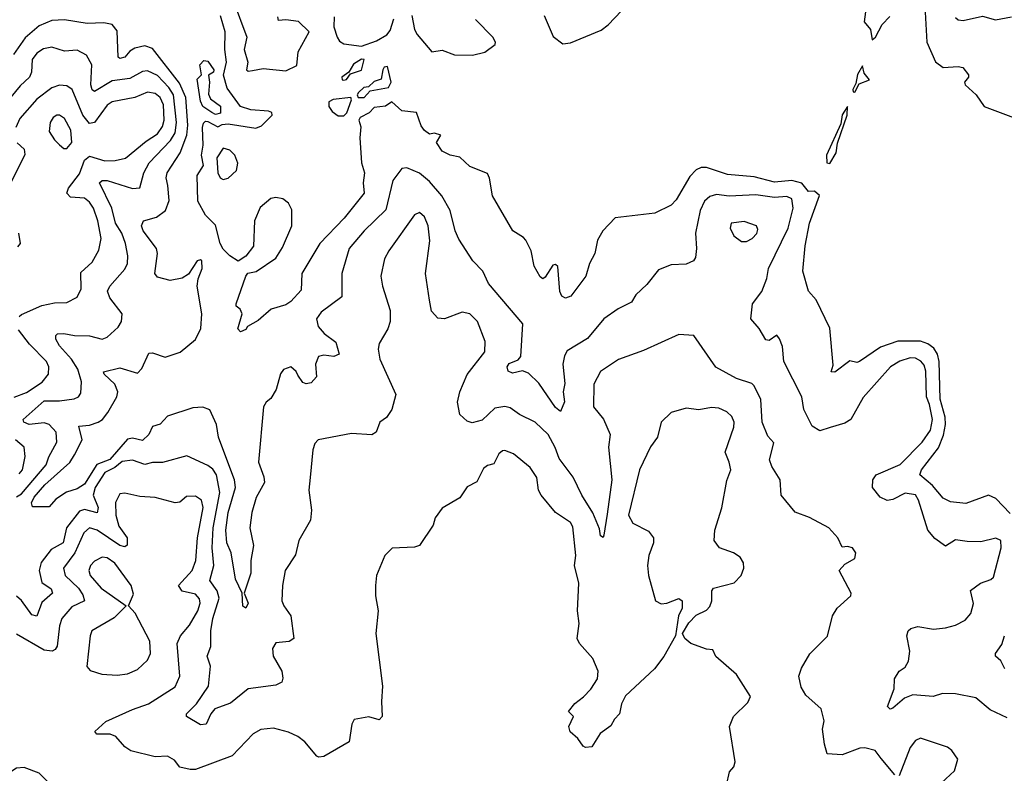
# Model space of a CAD drawing. Extents: x 1268547 to 1425625, y 515768 to 616754.
# Tile 247 of 256: x 1375047 to 1378958, y 529959 to 532954. Entities that reach past the tile are written whole.
import ezdxf

# ---------------------------------------------------------------- set-up
doc = ezdxf.new("R2010")
doc.units = 0

msp = doc.modelspace()

# ---------------------------------------------------------------- linework, layer by layer
at = {"layer": '0CON10XD'}
for points in [[(1375895, 533030), (1375950, 532885), (1375938.4, 532835), (1375953.1, 532785), (1375948.8, 532755), (1375955, 532748.8), (1375971.7, 532751.7), (1376015, 532760), (1376105, 532751.2), (1376147.7, 532772.3), (1376153.6, 532826.4), (1376197.5, 532905), (1376155, 532946.7), (1376105, 532953.8), (1376075, 532950), (1376073.1, 532965)], [(1377130.4, 532970.4), (1377166.4, 532886.4), (1377205, 532857.5), (1377235, 532862.5), (1377357.3, 532912.7), (1377385, 532933.3), (1377490, 533045)], [(1378643, 533007), (1378650.5, 532865), (1378685, 532786.5), (1378715, 532764.5), (1378775, 532767.7), (1378793.3, 532763.3), (1378816, 532735), (1378816.2, 532725), (1378800, 532705), (1378803.3, 532695), (1378846, 532655), (1378878.8, 532608.8), (1378994.7, 532564.7)], [(1378981.5, 530991.5), (1378925, 531051), (1378895, 531064.3), (1378805, 531031.1), (1378745, 531038.2), (1378715, 531052.1), (1378672.6, 531102.6), (1378623.2, 531145), (1378629.6, 531165), (1378697.1, 531252.9), (1378717.4, 531302.6), (1378724.9, 531344.9), (1378722.9, 531375), (1378703.4, 531446.6), (1378699.6, 531595), (1378693, 531625), (1378678.5, 531648.5), (1378655, 531665.7), (1378625, 531676.4), (1378535, 531675.8), (1378466.9, 531653.1), (1378383.3, 531595), (1378372.1, 531592.1), (1378345, 531598.8), (1378285, 531552.9), (1378271.2, 531555), (1378278.9, 531581.1), (1378265, 531727.5), (1378211.3, 531841.3), (1378180, 531875), (1378158.2, 531955), (1378167.5, 532055), (1378184.8, 532145.2), (1378224.5, 532255), (1378205, 532272.3), (1378181.1, 532271.1), (1378154.7, 532304.7), (1378115, 532315.5), (1378045, 532307.7), (1377965, 532329.5), (1377858.3, 532338.3), (1377775, 532365.9), (1377754.1, 532365.9), (1377735, 532357.3), (1377709.9, 532330.1), (1377655, 532238), (1377635, 532216.2), (1377570, 532185), (1377413.1, 532166.9), (1377363.3, 532115), (1377342.7, 532077.3), (1377332.2, 532025), (1377311.1, 531985), (1377295.7, 531935), (1377236.2, 531855), (1377215, 531846.7), (1377201.2, 531855), (1377193.2, 531873.2), (1377185, 531972.5), (1377175, 531981.2), (1377165, 531978.8), (1377135, 531931.2), (1377125, 531924), (1377115, 531932.5), (1377090.8, 531975), (1377079.2, 532035), (1377057.4, 532077.4), (1377048.8, 532088.8), (1377005.7, 532115), (1376925, 532254), (1376914.1, 532324.1), (1376905, 532342.5), (1376835, 532370), (1376795, 532408), (1376757.5, 532415), (1376725, 532430.8), (1376703.6, 532466.4), (1376720, 532495), (1376695, 532502.5), (1376675, 532498.8), (1376655, 532514), (1376642, 532532), (1376623.8, 532585), (1376565, 532592.2), (1376525, 532627.5), (1376500.3, 532609.7), (1376455.5, 532604.5), (1376435, 532584.2), (1376400, 532565), (1376394, 532555), (1376402.2, 532527.8), (1376397.9, 532485), (1376404.5, 532385), (1376417.1, 532345), (1376411.9, 532305), (1376415, 532264), (1376336.8, 532165), (1376240, 532065), (1376168.2, 531945), (1376165, 531878.6), (1376125, 531834.7), (1376105, 531820.8), (1376045.8, 531804.2), (1375995, 531758.8), (1375952.5, 531735), (1375945, 531722.5), (1375925, 531713.3), (1375913.3, 531725), (1375931.2, 531785), (1375923, 531803), (1375907.5, 531815), (1375906.7, 531825), (1375945.8, 531935), (1375953.8, 531946.2), (1375987.1, 531952.9), (1376065, 532006.9), (1376091.6, 532048.4), (1376127.9, 532135), (1376127.8, 532197.8), (1376114.5, 532224.5), (1376092, 532242), (1376065, 532247.7), (1376045, 532243.6), (1376001.9, 532208.1), (1375980.6, 532155), (1375975.7, 532054.3), (1375945, 532014.4), (1375915, 531994.2), (1375882.5, 532015), (1375855, 532042.5), (1375843.3, 532065), (1375825, 532137.5), (1375785, 532176.7), (1375755, 532232.5), (1375752.1, 532335), (1375778, 532375), (1375770, 532415), (1375776.7, 532455), (1375772.9, 532525), (1375777.1, 532542.9), (1375785, 532550), (1375795, 532548.8), (1375835, 532527.5), (1375852, 532538), (1375875, 532540), (1375985, 532523.1), (1376007.5, 532532.5), (1376050, 532575), (1376049.2, 532585), (1376035, 532590.4), (1375965, 532595.6), (1375925, 532609.5), (1375871.1, 532681.1), (1375857.1, 532732.9), (1375868.9, 532785), (1375861.6, 532835), (1375864, 532905), (1375845, 532969.1)], [(1376605, 532970), (1376615.5, 532915.5), (1376625.8, 532895), (1376685, 532826), (1376725, 532832.2), (1376775, 532813.6), (1376846.6, 532813.4), (1376895.4, 532824.6), (1376935.8, 532855), (1376937.1, 532865), (1376926.5, 532885), (1376857.3, 532955)], [(1378406.7, 532985), (1378401.2, 532945), (1378427.5, 532915), (1378433.8, 532873.8), (1378446.7, 532885), (1378473.3, 532935), (1378504.1, 532965.9)], [(1378765, 532962.2), (1378775, 532953.5), (1378795, 532950.9), (1378872.4, 532967.6), (1378923.5, 532953.5), (1378986.7, 532965)], [(1378969.8, 530179.8), (1378901.9, 530211.9), (1378845, 530259.4), (1378765, 530275.4), (1378712.9, 530277.1), (1378675.6, 530264.4), (1378595, 530271), (1378562.3, 530257.7), (1378515, 530218), (1378505, 530213.8), (1378493.8, 530225), (1378521.2, 530295), (1378522.9, 530335), (1378541.2, 530365), (1378565, 530381.4), (1378578.2, 530405), (1378583.3, 530445), (1378571.1, 530505), (1378577.1, 530525), (1378587.5, 530535), (1378615, 530542.2), (1378677.3, 530532.7), (1378725, 530537.9), (1378765, 530548.5), (1378802.6, 530567.4), (1378825.5, 530594.5), (1378836.2, 530633.8), (1378823.9, 530686.1), (1378863.3, 530715), (1378905, 530728.9), (1378915, 530738.6), (1378945.5, 530855.5), (1378944.3, 530884.3), (1378924.2, 530894.2), (1378865, 530878.9), (1378810.4, 530880.4), (1378765, 530887.3), (1378725, 530861.9), (1378682.3, 530892.3), (1378654.8, 530924.8), (1378617.9, 531045), (1378605, 531065.2), (1378565, 531073.1), (1378515, 531047.3), (1378492.8, 531042.8), (1378465, 531056.9), (1378434.3, 531095), (1378436.5, 531125), (1378449.1, 531145), (1378545, 531186.8), (1378632, 531275), (1378665, 531322.9), (1378672.6, 531365), (1378661.3, 531425), (1378649.4, 531455), (1378646.9, 531556.9), (1378640.5, 531580.5), (1378627.2, 531597.2), (1378605, 531609.3), (1378585, 531610), (1378543.6, 531596.4), (1378505.9, 531575), (1378398, 531452), (1378348.6, 531365), (1378325, 531350.9), (1378266.6, 531333.4), (1378225, 531320), (1378195, 531338.8), (1378162.3, 531405), (1378153.5, 531455), (1378082.2, 531595), (1378077.4, 531655), (1378065, 531685.8), (1378055, 531700), (1378025, 531678.8), (1378011.2, 531681.2), (1377985, 531726.2), (1377951.9, 531765), (1377958.8, 531825), (1377995, 531874.3), (1378014.7, 531925), (1378021.8, 531965), (1378100, 532125), (1378120, 532205), (1378115, 532242.3), (1378095, 532250.8), (1378045, 532247.6), (1377971.9, 532258.1), (1377865, 532252.8), (1377815, 532258.6), (1377788.1, 532251.9), (1377766.9, 532233.1), (1377750.8, 532195), (1377731.9, 532105), (1377735.4, 532044.6), (1377731.4, 532008.6), (1377723.3, 531995), (1377695, 531982), (1377635, 531980), (1377585, 531960), (1377538.8, 531901.2), (1377495, 531860), (1377478.2, 531831.8), (1377425, 531805.5), (1377368.1, 531765), (1377302.3, 531687.7), (1377221.9, 531638.1), (1377211.2, 531618.8), (1377204.3, 531585), (1377212.4, 531507.6), (1377206.2, 531475), (1377211, 531435), (1377195, 531397.5), (1377175, 531412.7), (1377109, 531509), (1377069, 531549), (1377045, 531558.7), (1377005, 531549.3), (1376987.6, 531557.6), (1376984.3, 531575), (1376992, 531588), (1377027.9, 531602.1), (1377038.2, 531615), (1377046, 531745), (1376910, 531905), (1376886.7, 531955), (1376847.5, 531995), (1376792, 532082), (1376777.7, 532115), (1376757.8, 532195), (1376723.7, 532253.7), (1376675, 532310.7), (1376635, 532343.4), (1376585, 532365.4), (1376565, 532362.2), (1376529.3, 532315), (1376502.1, 532197.9), (1376415, 532114.7), (1376356.7, 532045), (1376327.5, 531945), (1376327.1, 531852.9), (1376245, 531791.4), (1376226.5, 531765), (1376232.3, 531735), (1376256.6, 531706.6), (1376302.8, 531672.8), (1376316.7, 531625), (1376295, 531615.8), (1376255, 531621.2), (1376234.7, 531615.3), (1376222.5, 531585), (1376226.2, 531535), (1376205, 531511.2), (1376185, 531507.3), (1376171.8, 531511.8), (1376151.5, 531541.5), (1376145, 531556), (1376125, 531573.8), (1376095, 531563.8), (1376083.6, 531546.4), (1376065.6, 531485), (1376045, 531448.8), (1376025.8, 531434.2), (1376015.8, 531415), (1375995.4, 531195), (1376017.7, 531137.7), (1376019.3, 531115), (1375986.3, 531055), (1375968.8, 530995), (1375961.9, 530935), (1375976, 530865), (1375965.3, 530804.7), (1375964.8, 530755), (1375938.6, 530675), (1375954.6, 530635), (1375946.2, 530615), (1375933.6, 530623.6), (1375930.8, 530675), (1375905, 530731.4), (1375886.8, 530835), (1375869.7, 530875), (1375866.2, 530925), (1375875.6, 530995), (1375903.9, 531095), (1375900.5, 531125), (1375877.5, 531185), (1375836.8, 531295), (1375829.4, 531345), (1375803.2, 531403.2), (1375775, 531414.5), (1375735, 531412.2), (1375635, 531378.6), (1375605, 531346.8), (1375575, 531337.7), (1375560.8, 531305), (1375535, 531281.5), (1375495, 531290.6), (1375475, 531286.5), (1375405, 531206.2), (1375353.6, 531186.4), (1375305, 531107.7), (1375275, 531089.5), (1375233.2, 531076.8), (1375191.2, 531048.8), (1375165, 531018.8), (1375098.8, 531018.8), (1375094.1, 531034.1), (1375105, 531056.6), (1375146.8, 531105), (1375246.3, 531193.7), (1375265.5, 531224.5), (1375295.3, 531285), (1375281.8, 531338.2), (1375325, 531343.2), (1375358.9, 531355), (1375376.2, 531365), (1375397.4, 531392.6), (1375433.4, 531455), (1375437.6, 531475), (1375425.3, 531505), (1375382.5, 531545), (1375380, 531555), (1375445, 531570.5), (1375515, 531549.3), (1375532.3, 531567.7), (1375560.8, 531629.2), (1375575, 531630.3), (1375625, 531613.3), (1375685, 531633.2), (1375745, 531682.5), (1375767.3, 531727.3), (1375771.2, 531785), (1375752.2, 531895), (1375755.7, 531924.3), (1375772.5, 531965), (1375771.2, 531995), (1375765, 532000), (1375752.5, 531995), (1375717.4, 531942.6), (1375692.7, 531927.3), (1375645, 531917.3), (1375595, 531931.4), (1375584.4, 531945), (1375594.6, 532025), (1375591.1, 532045), (1375538.2, 532115), (1375530.8, 532135), (1375538.6, 532155), (1375591.1, 532168.9), (1375626.9, 532195), (1375640.5, 532235), (1375635.8, 532295), (1375629.7, 532325), (1375633.2, 532345), (1375684.6, 532425.4), (1375711.8, 532495), (1375714.9, 532535), (1375706.6, 532645), (1375682, 532702), (1375575, 532838.8), (1375545, 532850.3), (1375505, 532841.2), (1375485, 532829.2), (1375465, 532804.7), (1375445, 532799.6), (1375439.1, 532805), (1375435, 532910), (1375415, 532934.4), (1375381.2, 532941.2), (1375315, 532939.3), (1375225, 532953.5), (1375175, 532951), (1375125, 532929.5), (1375068.8, 532881.2), (1375022.9, 532815)], [(1376295.9, 532965), (1376295.8, 532925), (1376307.8, 532885), (1376318.2, 532868.2), (1376335, 532857.8), (1376405, 532848.8), (1376465, 532870.4), (1376506.3, 532893.7), (1376518.9, 532911.1), (1376533, 532957)], [(1375035, 531057.6), (1375055, 531069.5), (1375153.1, 531185), (1375163.1, 531216.9), (1375194.2, 531275), (1375191.9, 531315), (1375165, 531344.7), (1375145, 531351.5), (1375085, 531345.3), (1375063.5, 531355), (1375061.1, 531365), (1375145, 531439.4), (1375205, 531439), (1375263.3, 531446.7), (1375280.6, 531455), (1375290.4, 531469.6), (1375292.8, 531515), (1375278.8, 531565), (1375253, 531605), (1375205, 531657.3), (1375190.9, 531685), (1375191.5, 531698.5), (1375197.5, 531705), (1375222.6, 531707.4), (1375265, 531698.9), (1375325, 531698.1), (1375375.4, 531684.6), (1375395, 531692.9), (1375438.2, 531731.8), (1375451.2, 531755), (1375454, 531785), (1375405, 531849.1), (1375396.6, 531875), (1375404.8, 531895.2), (1375465, 531962.7), (1375475.2, 531984.8), (1375477.4, 532015), (1375467.9, 532065), (1375452.7, 532105), (1375428.5, 532145), (1375413.7, 532205), (1375364, 532306), (1375374.7, 532315.3), (1375394.7, 532315.3), (1375495, 532282.5), (1375525, 532285.6), (1375541, 532345), (1375561, 532385), (1375646.7, 532473.3), (1375665.1, 532504.9), (1375669.9, 532545), (1375658.5, 532655), (1375640.3, 532685), (1375595, 532731.7), (1375555, 532750.6), (1375535, 532747.6), (1375485, 532719.6), (1375415, 532711.5), (1375345, 532669.1), (1375335, 532674.5), (1375330, 532695), (1375333.7, 532775), (1375312.3, 532812.3), (1375275, 532832.5), (1375225, 532829.2), (1375175, 532844.1), (1375141.7, 532838.3), (1375115, 532821.1), (1375097.5, 532795), (1375094.1, 532745), (1375086.5, 532725), (1375049.2, 532690.8), (1374986.7, 532615)], [(1375825, 532577.5), (1375810, 532585), (1375775, 532608.8), (1375765, 532630), (1375752.9, 532717.1), (1375770, 532735), (1375763.3, 532775), (1375778.6, 532791.4), (1375795, 532789.4), (1375818.8, 532755), (1375816.7, 532745), (1375797, 532733), (1375801.4, 532705), (1375797.3, 532657.3), (1375805, 532640), (1375845, 532610), (1375845, 532582.5), (1375825, 532577.5)], [(1376335, 532713.7), (1376345, 532715.7), (1376361.5, 532738.5), (1376405, 532753.2), (1376415, 532796.2), (1376405, 532796.7), (1376373, 532777), (1376354.6, 532745.4), (1376327.1, 532725), (1376328, 532715), (1376335, 532713.7)], [(1376415, 532644.6), (1376439.5, 532670.5), (1376512.5, 532685), (1376522.5, 532705), (1376508.1, 532768.1), (1376495, 532764.6), (1376490.2, 532755), (1376483.1, 532716.9), (1376455, 532708.7), (1376432.8, 532687.2), (1376414.7, 532685), (1376393, 532665), (1376388.4, 532655), (1376392, 532645), (1376415, 532644.6)], [(1378365, 532666.2), (1378381.4, 532698.6), (1378423.3, 532715), (1378401.7, 532741.7), (1378395, 532770), (1378375, 532736.2), (1378369.2, 532700.8), (1378356.7, 532676.7), (1378357.5, 532667.5), (1378365, 532666.2)], [(1375044.7, 531775), (1375055, 531782.4), (1375135, 531818.2), (1375185, 531828.1), (1375235, 531829.5), (1375275, 531851.8), (1375291.6, 531885), (1375290.8, 531949.2), (1375335, 531990.6), (1375362, 532038), (1375370.3, 532085), (1375357.8, 532155), (1375340.9, 532205), (1375325, 532228.8), (1375305, 532244.8), (1375248.5, 532248.5), (1375234.3, 532264.3), (1375241.7, 532285), (1375285, 532342), (1375305, 532395.8), (1375325, 532411.7), (1375385, 532393.4), (1375426, 532394), (1375467, 532403), (1375549.4, 532470.6), (1375595, 532500.2), (1375615, 532529.2), (1375620.9, 532555), (1375618, 532615), (1375605, 532644.1), (1375585, 532661), (1375555, 532665.7), (1375505, 532644), (1375415, 532626.9), (1375395, 532614.1), (1375345, 532545.2), (1375325, 532541.7), (1375298.6, 532575), (1375255.9, 532675.9), (1375235, 532691.1), (1375205, 532694), (1375175, 532682.8), (1375115, 532637.6), (1375048.4, 532561.6), (1375032.2, 532525)], [(1376335, 532571.4), (1376346.4, 532583.6), (1376365.6, 532635), (1376362.5, 532645), (1376292.9, 532637.1), (1376275, 532627.5), (1376275, 532609.4), (1376288.7, 532588.7), (1376312.4, 532572.4), (1376335, 532571.4)], [(1378265, 532382.5), (1378291.1, 532425), (1378296.4, 532463.6), (1378334, 532574), (1378335, 532608.8), (1378315, 532575.7), (1378309.6, 532540.4), (1378252.2, 532415), (1378252.8, 532385), (1378265, 532382.5)], [(1375235, 532442), (1375254.4, 532465.6), (1375250, 532515), (1375225, 532560.9), (1375205, 532574.6), (1375195, 532574.5), (1375180.5, 532565), (1375167.9, 532545), (1375165, 532510), (1375185, 532476), (1375205, 532456.2), (1375222.5, 532442.5), (1375235, 532442)], [(1375036.9, 532465), (1375065, 532440), (1375068, 532418), (1375007.3, 532295)], [(1375855, 532318.8), (1375875, 532324), (1375908.8, 532355), (1375913.6, 532383.6), (1375902.5, 532415), (1375882.5, 532435), (1375855, 532443.3), (1375830, 532405), (1375834, 532345), (1375843.8, 532325), (1375855, 532318.8)], [(1378468.8, 530018.8), (1378445, 530049.7), (1378405, 530060.6), (1378385, 530059.8), (1378315, 530032.9), (1378255, 530037.1), (1378243.8, 530075), (1378236.9, 530135), (1378242.7, 530167.3), (1378230.6, 530215), (1378170.4, 530270.4), (1378151.6, 530301.6), (1378142.2, 530345), (1378152.6, 530377.4), (1378185.9, 530434.1), (1378255.7, 530504.3), (1378275.6, 530585), (1378294.1, 530615.9), (1378349.2, 530665), (1378350, 530675), (1378302.5, 530765), (1378325, 530790), (1378365, 530812.5), (1378368, 530835), (1378355, 530855.8), (1378335, 530861.2), (1378315, 530857.5), (1378297.5, 530895), (1378261.4, 530935), (1378185, 530975.5), (1378127.3, 530997.3), (1378072, 531065), (1378067.5, 531125), (1378035, 531177.8), (1378025.9, 531205), (1378042.6, 531272.6), (1378018.8, 531298.8), (1377997.1, 531355), (1377991, 531445), (1377965, 531499.1), (1377955, 531507.7), (1377895, 531528.2), (1377812.6, 531572.6), (1377725, 531699.2), (1377665, 531703.3), (1377525, 531638.9), (1377425.9, 531604.1), (1377355, 531555.6), (1377327.3, 531505), (1377326.5, 531415), (1377366.5, 531366.5), (1377393.2, 531305), (1377386.2, 531255), (1377398.9, 531125), (1377380.5, 530989.5), (1377368.1, 530905), (1377365, 530896.7), (1377355, 530902.5), (1377350.9, 530930.9), (1377324.5, 530994.5), (1377280.4, 531065), (1377246.2, 531136.2), (1377190.1, 531210.1), (1377174.5, 531254.5), (1377146.7, 531305), (1377095.5, 531355), (1377033.1, 531385), (1376995, 531411.1), (1376975, 531416.7), (1376935, 531410), (1376885, 531363.1), (1376845, 531352), (1376825, 531358), (1376795.4, 531385.4), (1376786.6, 531433.4), (1376796, 531475), (1376825, 531544.2), (1376895, 531634), (1376895.9, 531675), (1376865.5, 531755), (1376835.3, 531785.3), (1376805, 531792.2), (1376735, 531765.5), (1376707.8, 531767.8), (1376683.5, 531795), (1376675, 531840), (1376659.3, 531945), (1376676.2, 532075), (1376670.3, 532135), (1376655, 532170.6), (1376635, 532187.1), (1376615, 532178.9), (1376513.8, 532035), (1376497, 532003), (1376482.3, 531935), (1376488.5, 531895), (1376518.7, 531798.7), (1376518.6, 531755), (1376509.4, 531725), (1376475, 531666.7), (1376471.5, 531645), (1376478.5, 531605), (1376540.9, 531465), (1376526, 531405), (1376505, 531373.3), (1376477.5, 531355), (1376463.3, 531315), (1376445.8, 531304.2), (1376365, 531309.1), (1376233.1, 531285), (1376220, 531270), (1376211.8, 531245), (1376201.8, 531135), (1376196, 531085), (1376206.4, 531005), (1376201.9, 530965), (1376155.7, 530884.3), (1376143, 530827), (1376101.4, 530765), (1376091.1, 530705), (1376089.2, 530645), (1376096, 530625), (1376124, 530585), (1376135.7, 530495), (1376117.1, 530482.9), (1376065, 530477.3), (1376051.6, 530455), (1376054.2, 530425), (1376089.1, 530365), (1376093.2, 530336.8), (1376088.3, 530321.7), (1376065, 530309.5), (1375955, 530294.7), (1375885, 530238), (1375823.1, 530215), (1375806.5, 530195), (1375787.5, 530155), (1375765, 530151.8), (1375710, 530185), (1375709.5, 530195), (1375749.7, 530235), (1375797.3, 530305), (1375805.6, 530384.4), (1375792.2, 530425), (1375806.7, 530463.3), (1375807.1, 530525), (1375814.7, 530574.7), (1375839.6, 530655), (1375831.3, 530685), (1375802, 530725), (1375819.1, 530785), (1375812, 530855), (1375815.4, 530934.6), (1375842.1, 531075), (1375829.5, 531145), (1375815, 531167.9), (1375795, 531182.9), (1375711.2, 531221.2), (1375615, 531194), (1375575, 531194.6), (1375545, 531186.8), (1375495, 531203.6), (1375455, 531198.8), (1375425.6, 531174.4), (1375385, 531154.8), (1375346.8, 531095), (1375339, 531065), (1375359.4, 531015), (1375355.4, 530994.6), (1375305, 531008), (1375285, 531000.9), (1375233.5, 530935), (1375219.8, 530875), (1375171.8, 530848.2), (1375132.7, 530797.3), (1375124.5, 530765), (1375135, 530717.3), (1375172.3, 530692.3), (1375178, 530675), (1375135, 530638.5), (1375116, 530584), (1375095, 530589.4), (1375055, 530645.5), (1375035, 530663.8)], [(1377935, 532073.1), (1377957.1, 532085), (1377975, 532104.2), (1377979.5, 532119.5), (1377974.5, 532134.5), (1377925, 532152.2), (1377873.3, 532145), (1377869.2, 532125), (1377884.2, 532095), (1377915, 532073.1), (1377935, 532073.1)], [(1375042.5, 532105), (1375049.5, 532065), (1375038.1, 532051.9)], [(1375025, 531453.3), (1375075, 531472.5), (1375136.9, 531513.1), (1375162.2, 531545), (1375162.8, 531575), (1375154.1, 531595), (1375086.9, 531665), (1375042.1, 531722.1)], [(1377855, 529912.5), (1377866.2, 529965), (1377884, 529985), (1377889.2, 530005), (1377866.2, 530145), (1377883.3, 530185), (1377939.1, 530240.9), (1377950.8, 530265), (1377895, 530352), (1377813, 530423), (1377800, 530450), (1377775, 530452), (1377713.3, 530475), (1377688.8, 530495), (1377680, 530515), (1377705, 530557.5), (1377735, 530587.5), (1377775, 530607.5), (1377788.3, 530621.7), (1377796.2, 530645), (1377796.2, 530685), (1377803.3, 530695), (1377885, 530716.7), (1377912.9, 530745), (1377924, 530775), (1377922.5, 530795), (1377908.7, 530818.7), (1377883.3, 530835), (1377826.7, 530855), (1377806.2, 530885), (1377808.1, 530925), (1377836.4, 531013.6), (1377856.6, 531123.4), (1377872.5, 531165), (1377865.5, 531195), (1377850, 531235), (1377883.8, 531335), (1377885.4, 531355), (1377876.6, 531376.6), (1377856, 531396), (1377825, 531410), (1377795, 531412.5), (1377745, 531403.2), (1377695, 531410), (1377635, 531392.9), (1377596, 531355), (1377581.2, 531295), (1377553.1, 531256.9), (1377509.1, 531165), (1377465.9, 530985), (1377483.3, 530953.3), (1377545, 530921.9), (1377564.5, 530895), (1377565.4, 530874.6), (1377545.8, 530825), (1377541.4, 530785), (1377545.7, 530745), (1377572.9, 530645), (1377595, 530632.9), (1377617.5, 530635), (1377665, 530654.3), (1377679.2, 530645), (1377678.6, 530615), (1377664.3, 530585), (1377652.5, 530505), (1377606, 530424), (1377569.2, 530375), (1377453.3, 530266.7), (1377437.8, 530235), (1377430, 530195), (1377410, 530175), (1377395, 530147.5), (1377352.7, 530117.3), (1377320, 530065), (1377295, 530062.5), (1377285, 530067.5), (1377265, 530097.5), (1377234.2, 530124.2), (1377228.8, 530145), (1377246.7, 530185), (1377227.5, 530205), (1377253, 530237), (1377287.4, 530262.6), (1377315.9, 530294.1), (1377342.9, 530335), (1377345.4, 530365), (1377324.4, 530415), (1377270.6, 530475), (1377261.9, 530495), (1377270, 530555), (1377263.3, 530605), (1377268.8, 530715), (1377251.2, 530785), (1377256.6, 530825), (1377245, 530938.8), (1377235, 530955.5), (1377175.8, 530995.8), (1377118.9, 531065), (1377108.5, 531085), (1377101.1, 531135), (1377074.4, 531175), (1377008.6, 531228.6), (1376975, 531242.5), (1376965, 531240.8), (1376951.2, 531228.8), (1376930.9, 531189.1), (1376905, 531182.2), (1376889.1, 531170.9), (1376863.1, 531116.9), (1376825, 531098), (1376795, 531054), (1376725, 531012.5), (1376698, 530975), (1376690, 530945), (1376635.6, 530864.4), (1376615, 530857.5), (1376526.6, 530853.4), (1376498, 530825), (1376464.3, 530745.7), (1376460, 530705), (1376460, 530665), (1376471.2, 530605), (1376461.4, 530515), (1376488.6, 530305), (1376484, 530245), (1376487.5, 530185), (1376475, 530171.2), (1376433.6, 530183.6), (1376376.4, 530173.6), (1376366, 530155), (1376356, 530085), (1376255, 530025.6), (1376235, 530023.1), (1376227.8, 530027.8), (1376180.6, 530085), (1376152.5, 530105), (1376115, 530122.9), (1376055, 530138.8), (1376005, 530133.8), (1375975, 530116), (1375890.7, 530029.3), (1375745, 529974.4), (1375725, 529974.2), (1375683.9, 529983.9), (1375661.7, 530011.7), (1375635, 530027.5), (1375585, 530024.5), (1375488.3, 530048.3), (1375465, 530064.2), (1375428.8, 530105), (1375406.7, 530115), (1375353.3, 530115), (1375346.2, 530125), (1375389.2, 530165), (1375495, 530213.4), (1375559.4, 530235), (1375665, 530302.5), (1375683.2, 530345), (1375673, 530475), (1375685.8, 530505), (1375721.7, 530548.3), (1375755.2, 530605), (1375763.8, 530635), (1375762, 530652), (1375745, 530671.5), (1375693, 530683), (1375678.7, 530705), (1375732, 530765), (1375746.7, 530805), (1375753.2, 530895), (1375775.5, 531015.5), (1375769.2, 531045), (1375745, 531060.8), (1375710.5, 531059.5), (1375683, 531037), (1375665.4, 531034.6), (1375585, 531055.3), (1375525, 531059.5), (1375465, 531072.5), (1375445, 531069.4), (1375427.5, 531035), (1375428.8, 530985), (1375441, 530941), (1375474.3, 530895), (1375474.7, 530865.3), (1375465, 530858.9), (1375445, 530864.3), (1375355, 530925.5), (1375325, 530934.2), (1375301.9, 530915), (1375266.1, 530835), (1375220.9, 530775), (1375228.2, 530745), (1375280.7, 530695), (1375298.2, 530668.2), (1375305, 530644.5), (1375255, 530621), (1375214.8, 530575), (1375205.7, 530545.7), (1375196.6, 530465), (1375188.7, 530451.3), (1375176, 530445), (1375145, 530448.6), (1375035, 530512.5)], [(1375045, 531149.6), (1375058.7, 531165), (1375068.7, 531218.7), (1375065.4, 531255), (1375031.1, 531285)], [(1375435, 530349.4), (1375475, 530354.3), (1375515, 530371.4), (1375555, 530408.8), (1375566.9, 530435), (1375564.2, 530484.2), (1375505.7, 530595.7), (1375480, 530625), (1375499.5, 530670.5), (1375490.6, 530705), (1375425, 530794.7), (1375395, 530815.3), (1375375, 530818.1), (1375345, 530802.9), (1375328.4, 530785), (1375322.5, 530765), (1375327.1, 530745), (1375370.9, 530695), (1375470, 530625), (1375422.6, 530577.4), (1375334, 530525), (1375326.9, 530505), (1375314.3, 530384.3), (1375327.3, 530367.3), (1375373.4, 530353.4), (1375435, 530349.4)], [(1378960.8, 530375), (1378945, 530406.7), (1378923.3, 530425), (1378923.3, 530435), (1378948.8, 530471.2), (1378959.4, 530505)], [(1378709, 529921), (1378760.5, 529969.5), (1378774.2, 530015), (1378750.4, 530050.4), (1378733.4, 530063.4), (1378625, 530099.5), (1378605, 530089.2), (1378585, 530062.5), (1378540.4, 529949.6)], [(1378523.1, 529953.1), (1378468.8, 530018.8)], [(1375205, 529880), (1375125, 529960), (1375065, 529982), (1375035, 529979.2), (1374996, 529955)]]:
    msp.add_lwpolyline(points, dxfattribs=at)

doc.saveas('drawing.dxf')
